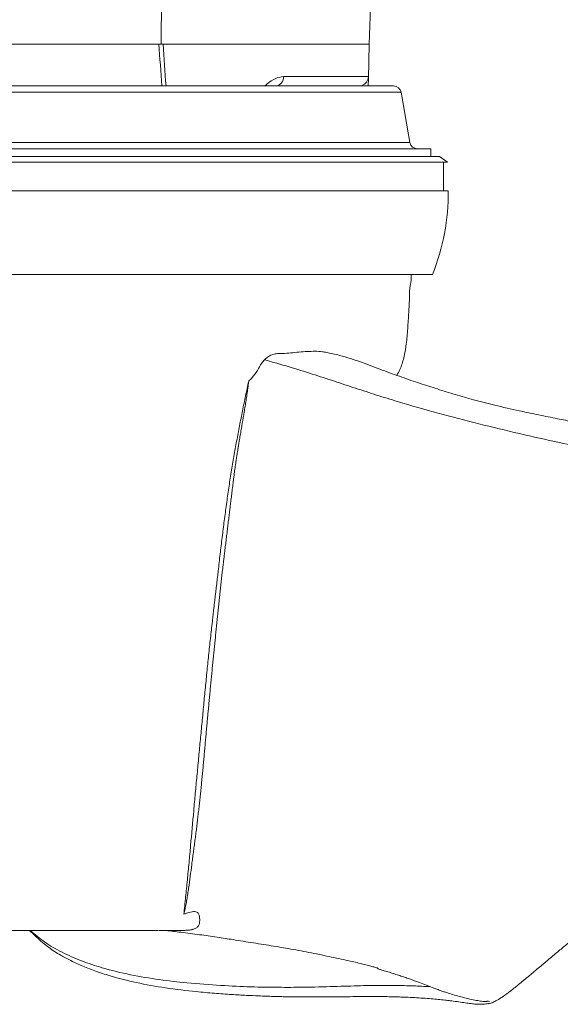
# Model space of a CAD drawing. Header units: millimetres. Extents: x 11 to 989, y 20 to 1240.
# Tile 3 of 10: x 503 to 645, y 20 to 279. Entities that reach past the tile are written whole.
import ezdxf

# ---------------------------------------------------------------- set-up
doc = ezdxf.new("R2010")
doc.units = ezdxf.units.MM

msp = doc.modelspace()

# ---------------------------------------------------------------- linework, layer by layer
at = {"color": 7, "linetype": 'Continuous', "lineweight": 15}
for p, q in [((540.81, 297.77), (540.62, 272.25)), ((595.25, 272.25), (596.15, 297.77)), ((459.89, 272.25), (540.62, 272.25)), ((540.05, 272.25), (460.46, 272.25)), ((595.25, 272.25), (540.62, 272.25)), ((595.25, 272.25), (541.13, 272.25)), ((595.1, 263.19), (595.25, 272.25)), ((572.76, 263.7), (595.06, 263.7)), ((595.06, 263.7), (595.09, 263.19)), ((601.67, 261.25), (398.84, 261.25)), ((603.64, 259.59), (396.87, 259.59)), ((605.96, 246.4), (603.64, 259.59)), ((605.96, 246.4), (394.55, 246.4)), ((611.5, 244.75), (389, 244.75)), ((611.5, 242.75), (611.5, 244.75)), ((600.63, 242.75), (449.02, 242.75)), ((615.81, 241.25), (449.13, 241.25)), ((613.71, 242.75), (600.63, 242.75)), ((615.81, 241.25), (613.71, 242.75)), ((614.81, 233.75), (614.81, 241.25)), ((616.06, 233.75), (449.01, 233.75)), ((611.91, 211.75), (450.96, 211.75))]:
    msp.add_line(p, q, dxfattribs=at)
at = {"color": 7, "linetype": 'Continuous', "lineweight": 15, "flags": 128}
msp.add_lwpolyline([(592.56, 261.25), (593.04, 261.29), (593.33, 261.37)], dxfattribs=at)
at = {"color": 7, "linetype": 'Continuous', "lineweight": 15}
for centre, radius, start, end in [((570.51, 263.48), 2.25, 278.4683, 5.7772), ((592.56, 263.75), 2.5, 287.9705, 359.0092), ((601.67, 259.25), 2, 10, 90), ((607.93, 246.75), 2, 190, 270), ((557.76, 233.35), 58.3, 338.2537, 0.3931)]:
    msp.add_arc(centre, radius, start, end, dxfattribs=at)
msp.add_ellipse((500.25, -858.68), major_axis=(0, 1388.37), ratio=0.049416, start_param=5.650844, end_param=5.664375, dxfattribs=at)
for points, knots in [([(540.05, 272.25), (540.24, 272.25), (540.43, 272.25), (540.79, 272.25), (540.96, 272.25), (541.13, 272.25)], [0, 0, 0, 0, 0.5, 0.5, 1, 1, 1, 1]), ([(567.86, 261.25), (568.3, 261.62), (569.17, 262.36), (570.81, 263.39), (572.02, 263.59), (572.76, 263.7)], [0, 0, 0, 0, 0.279852, 0.563778, 1, 1, 1, 1]), ([(594.98, 261.23), (595.01, 261.63), (595.07, 262.39), (595.08, 262.92), (595.09, 263.18)], [0, 0, 0, 0, 0.515109, 1, 1, 1, 1]), ([(602.55, 185.27), (602.83, 185.77), (603.62, 187.21), (604.46, 189.98), (605.08, 193.6), (605.42, 197.6), (605.65, 201.44), (605.9, 204.95), (605.83, 208.07), (606.38, 210.29), (606.35, 211.53), (606.34, 211.75)], [0, 0, 0, 0, 0.063484, 0.182583, 0.319787, 0.471816, 0.628993, 0.748644, 0.862722, 0.975718, 1, 1, 1, 1]), ([(584.03, 191.31), (583.69, 191.37), (582.74, 191.55), (580.4, 191.64), (576.95, 191.4), (573.64, 191.05), (571.43, 190.99), (570.12, 190.9), (568.85, 190.27), (568.02, 189.6), (567.75, 189.37)], [0, 0, 0, 0, 0.074966, 0.206135, 0.47356, 0.729581, 0.791506, 0.853592, 0.950581, 1, 1, 1, 1]), ([(840.06, 131.39), (839.99, 131.75), (839.87, 132.39), (839.38, 132.95), (838.96, 133.35), (838.61, 133.64), (838.26, 133.9), (837.89, 134.16), (837.61, 134.36), (837.34, 134.54), (837.07, 134.71), (836.81, 134.87), (836.57, 135.03), (835.88, 135.43), (834.88, 135.96), (833.47, 136.6), (831.53, 137.33), (829.96, 137.9), (828.57, 138.39), (827.39, 138.78), (825.51, 139.37), (822.83, 140.15), (818.92, 141.19), (814.24, 142.37), (808.58, 143.71), (802.18, 145.15), (795.04, 146.71), (787.05, 148.41), (778.44, 150.2), (770.25, 151.82), (762.82, 153.2), (756.67, 154.28), (750.72, 155.26), (745.05, 156.15), (740.03, 156.89), (735.63, 157.5), (731.67, 158.04), (727.43, 158.6), (722.93, 159.19), (718.24, 159.83), (714.7, 160.28), (710.89, 160.84), (706.72, 161.56), (701.82, 162.72), (695.96, 163.81), (689.6, 165.08), (683.11, 166.35), (676.38, 167.68), (669.23, 169.09), (663.09, 170.29), (658.41, 171.21), (655.36, 171.81), (652.28, 172.41), (648.74, 173.1), (644.51, 173.94), (639.75, 174.89), (634.28, 176.05), (628.57, 177.34), (622.95, 178.74), (617.9, 180.23), (613.22, 181.67), (608.56, 183.17), (603.73, 184.82), (598.6, 186.68), (593.2, 188.79), (588.27, 190.39), (585.19, 191.06), (584.03, 191.31)], [0, 0, 0, 0, 0.010352, 0.018825, 0.025463, 0.030283, 0.034194, 0.036765, 0.039276, 0.041731, 0.044134, 0.046483, 0.048779, 0.051024, 0.065603, 0.078396, 0.090575, 0.101907, 0.112424, 0.122279, 0.132087, 0.159259, 0.186778, 0.220619, 0.256041, 0.293108, 0.332289, 0.372257, 0.412962, 0.454199, 0.479887, 0.503738, 0.52562, 0.54557, 0.563656, 0.576275, 0.589193, 0.602593, 0.617499, 0.633241, 0.647514, 0.661639, 0.676568, 0.692871, 0.712444, 0.730683, 0.748375, 0.76627, 0.78558, 0.8058, 0.814961, 0.822415, 0.829726, 0.838723, 0.8494, 0.861733, 0.874518, 0.890302, 0.904055, 0.915863, 0.927418, 0.938649, 0.950617, 0.963414, 0.977109, 0.991376, 1, 1, 1, 1]), ([(567.75, 189.37), (567.51, 189.08), (566.81, 188.23), (565.96, 186.5), (564.8, 184.92), (563.95, 184.06), (563.63, 183.74)], [0, 0, 0, 0, 0.162655, 0.483889, 0.80826, 1, 1, 1, 1]), ([(839.97, 131.4), (839.99, 131.47), (840.07, 131.82), (839.28, 132.43), (837.63, 133.25), (835.03, 134.06), (831.6, 134.86), (826.95, 135.74), (820.85, 136.73), (813.1, 137.92), (804.25, 139.29), (794.39, 140.92), (783.64, 142.81), (771.98, 144.9), (759.43, 147.12), (745.87, 149.45), (732.12, 151.72), (718.42, 153.98), (704.94, 156.24), (690.86, 158.69), (676.21, 161.37), (661.01, 164.32), (647.15, 167.2), (634.8, 169.95), (624.16, 172.5), (613.48, 175.28), (604.48, 177.85), (597.23, 180.09), (591.69, 181.9), (586.06, 183.76), (580.23, 185.66), (574.06, 187.58), (569.91, 188.76), (567.75, 189.37)], [0, 0, 0, 0, 0.008585, 0.044498, 0.080423, 0.116347, 0.152247, 0.188109, 0.233728, 0.27937, 0.325062, 0.370812, 0.416574, 0.461464, 0.506256, 0.550936, 0.595546, 0.632773, 0.670094, 0.707573, 0.745271, 0.783252, 0.821555, 0.846833, 0.871857, 0.896469, 0.9206, 0.933062, 0.945491, 0.95812, 0.971197, 0.985024, 1, 1, 1, 1]), ([(563.63, 183.74), (563.5, 183.09), (563.36, 182.45), (563.08, 181.18), (562.94, 180.54), (562.67, 179.25), (562.54, 178.6), (562.27, 177.3), (562.14, 176.64), (561.87, 175.33), (561.74, 174.67), (561.49, 173.35), (561.36, 172.68), (561.1, 171.36), (560.97, 170.7), (560.72, 169.36), (560.59, 168.69), (560.34, 167.35), (560.22, 166.68), (559.97, 165.34), (559.85, 164.67), (559.48, 162.64), (559.25, 161.27), (558.81, 158.49), (558.6, 157.09), (558.18, 154.26), (557.98, 152.84), (557.59, 149.98), (557.4, 148.54), (557.02, 145.65), (556.84, 144.2), (556.48, 141.29), (556.3, 139.82), (555.96, 136.88), (555.79, 135.4), (555.27, 130.99), (554.93, 128.04), (554.54, 124.72), (554.5, 124.35), (554.42, 123.61), (554.37, 123.25), (554.29, 122.51), (554.25, 122.14), (554.17, 121.4), (554.12, 121.02), (553.92, 119.17), (553.75, 117.69), (553.42, 114.72), (553.26, 113.23), (552.95, 110.24), (552.79, 108.74), (552.49, 105.74), (552.34, 104.24), (552.05, 101.22), (551.9, 99.71), (551.68, 97.45), (551.61, 96.7), (551.47, 95.18), (551.4, 94.43), (551.18, 92.16), (551.04, 90.65), (550.82, 88.39), (550.75, 87.63), (550.61, 86.12), (550.54, 85.36), (550.32, 83.1), (550.18, 81.59), (549.96, 79.32), (549.89, 78.56), (549.75, 77.05), (549.68, 76.29), (549.53, 74.78), (549.46, 74.03), (549.32, 72.51), (549.26, 71.75), (548.92, 67.95), (548.64, 64.91), (548.3, 61.11), (548.24, 60.35), (548.1, 58.83), (548.03, 58.07), (547.89, 56.56), (547.81, 55.81), (547.66, 54.3), (547.59, 53.55), (547.44, 52.05), (547.36, 51.31), (547.21, 49.8), (547.14, 49.04), (546.99, 47.54), (546.92, 46.78), (546.76, 45.29), (546.68, 44.55), (546.6, 43.8)], [0, 0, 0, 0, 0.015625, 0.015625, 0.03125, 0.03125, 0.046875, 0.046875, 0.0625, 0.0625, 0.078125, 0.078125, 0.09375, 0.09375, 0.109375, 0.109375, 0.125, 0.125, 0.140625, 0.140625, 0.15625, 0.15625, 0.1875, 0.1875, 0.21875, 0.21875, 0.25, 0.25, 0.28125, 0.28125, 0.3125, 0.3125, 0.34375, 0.34375, 0.375, 0.375, 0.4375, 0.4375, 0.445313, 0.445313, 0.453125, 0.453125, 0.460938, 0.460938, 0.46875, 0.46875, 0.5, 0.5, 0.53125, 0.53125, 0.5625, 0.5625, 0.59375, 0.59375, 0.625, 0.625, 0.640625, 0.640625, 0.65625, 0.65625, 0.6875, 0.6875, 0.703125, 0.703125, 0.71875, 0.71875, 0.75, 0.75, 0.765625, 0.765625, 0.78125, 0.78125, 0.796875, 0.796875, 0.8125, 0.8125, 0.875, 0.875, 0.890625, 0.890625, 0.90625, 0.90625, 0.921875, 0.921875, 0.9375, 0.9375, 0.953125, 0.953125, 0.96875, 0.96875, 0.984375, 0.984375, 1, 1, 1, 1]), ([(563.63, 183.74), (563.62, 183.65), (563.6, 183.43), (563.55, 183.08), (563.5, 182.67), (563.45, 182.27), (563.38, 181.73), (563.29, 181.06), (563.18, 180.27), (563.06, 179.48), (562.94, 178.7), (562.82, 177.92), (562.7, 177.15), (562.57, 176.39), (562.46, 175.75), (562.38, 175.24), (562.31, 174.86), (562.25, 174.48), (562.18, 174.1), (562.12, 173.72), (562.05, 173.34), (561.99, 172.96), (561.9, 172.45), (561.79, 171.82), (561.66, 171.06), (561.53, 170.3), (561.4, 169.54), (561.27, 168.78), (561.16, 168.15), (561.08, 167.64), (561.01, 167.26), (560.97, 166.97), (560.94, 166.77), (560.92, 166.68), (560.9, 166.58), (560.89, 166.49), (560.87, 166.39), (560.86, 166.29), (560.84, 166.2), (560.83, 166.1), (560.81, 166), (560.79, 165.87), (560.76, 165.65), (560.7, 165.32), (560.64, 164.94), (560.58, 164.55), (560.52, 164.16), (560.46, 163.77), (560.4, 163.38), (560.34, 162.99), (560.26, 162.47), (560.16, 161.81), (560.05, 161.02), (559.94, 160.23), (559.83, 159.43), (559.74, 158.76), (559.67, 158.21), (559.61, 157.67), (559.49, 156.73), (559.32, 155.37), (559.12, 153.74), (558.96, 152.38), (558.84, 151.42), (558.78, 150.88), (558.73, 150.47), (558.68, 150.06), (558.63, 149.65), (558.58, 149.24), (558.52, 148.7), (558.43, 148.02), (558.33, 147.21), (558.23, 146.4), (558.13, 145.58), (558.03, 144.77), (557.94, 143.95), (557.84, 143.13), (557.74, 142.32), (557.64, 141.51), (557.54, 140.7), (557.44, 139.88), (557.34, 139.07), (557.26, 138.39), (557.19, 137.84), (557.15, 137.43), (557.1, 137.03), (557.05, 136.62), (557, 136.21), (556.93, 135.67), (556.85, 134.99), (556.75, 134.17), (556.66, 133.35), (556.57, 132.53), (556.47, 131.71), (556.38, 130.88), (556.29, 130.05), (556.21, 129.23), (556.12, 128.4), (556.03, 127.57), (555.94, 126.74), (555.85, 125.92), (555.76, 125.09), (555.68, 124.26), (555.59, 123.43), (555.52, 122.74), (555.46, 122.19), (555.4, 121.64), (555.33, 120.95), (555.24, 120.12), (555.16, 119.29), (555.07, 118.46), (554.99, 117.62), (554.91, 116.79), (554.83, 115.95), (554.74, 115.12), (554.66, 114.29), (554.58, 113.45), (554.5, 112.62), (554.42, 111.79), (554.33, 110.96), (554.25, 110.13), (554.16, 109.3), (554.08, 108.47), (553.99, 107.64), (553.91, 106.81), (553.83, 105.98), (553.75, 105.15), (553.66, 104.32), (553.59, 103.48), (553.48, 102.37), (553.35, 100.98), (553.22, 99.59), (553.12, 98.48), (553.04, 97.64), (552.97, 96.95), (552.92, 96.39), (552.88, 95.98), (552.84, 95.56), (552.8, 95.15), (552.76, 94.73), (552.68, 93.9), (552.57, 92.64), (552.42, 90.98), (552.27, 89.3), (552.12, 87.63), (551.97, 85.96), (551.82, 84.29), (551.67, 82.63), (551.52, 80.97), (551.36, 79.31), (551.19, 77.67), (551.02, 76.03), (550.85, 74.39), (550.67, 72.76), (550.49, 71.14), (550.31, 69.53), (550.12, 67.92), (549.96, 66.59), (549.83, 65.53), (549.69, 64.48), (549.52, 63.17), (549.34, 61.86), (549.2, 60.81), (549.1, 60.03), (549, 59.25), (548.89, 58.46), (548.79, 57.68), (548.58, 56.11), (548.27, 53.75), (547.92, 51.16), (547.62, 49.13), (547.42, 47.88), (547.25, 46.89), (547.12, 46.17), (547, 45.58), (546.91, 45.12), (546.83, 44.77), (546.76, 44.44), (546.68, 44.11), (546.63, 43.9), (546.6, 43.8)], [0.6519816, 0.6519816, 0.6519816, 0.6519816, 0.652572, 0.6535308, 0.6544896, 0.6554484, 0.6564072, 0.6583247, 0.6602423, 0.6621599, 0.6640775, 0.6659951, 0.6679127, 0.6698303, 0.6717478, 0.6727066, 0.6736654, 0.6746242, 0.675583, 0.6765418, 0.6775006, 0.6784594, 0.6794182, 0.6813358, 0.6832533, 0.6851709, 0.6870885, 0.6890061, 0.6909237, 0.6918825, 0.6928413, 0.6938001, 0.6940398, 0.6942795, 0.6945192, 0.6947589, 0.6949986, 0.6952383, 0.695478, 0.6957177, 0.6959573, 0.696197, 0.6966764, 0.6976352, 0.698594, 0.6995528, 0.7005116, 0.7014704, 0.7024292, 0.703388, 0.7043468, 0.7062644, 0.708182, 0.7100995, 0.7120171, 0.7139347, 0.7148935, 0.7158523, 0.7177699, 0.721605, 0.7254402, 0.7292754, 0.731193, 0.7321518, 0.7331106, 0.7340694, 0.7350281, 0.7359869, 0.7369457, 0.7388633, 0.7407809, 0.7426985, 0.7446161, 0.7465337, 0.7484512, 0.7503688, 0.7522864, 0.754204, 0.7561216, 0.7580392, 0.7599567, 0.7618743, 0.7628331, 0.7637919, 0.7647507, 0.7657095, 0.7666683, 0.7676271, 0.7695447, 0.7714623, 0.7733798, 0.7752974, 0.777215, 0.7791326, 0.7810502, 0.7829678, 0.7848854, 0.7868029, 0.7887205, 0.7906381, 0.7925557, 0.7944733, 0.7963909, 0.7983085, 0.7992672, 0.800226, 0.8021436, 0.8040612, 0.8059788, 0.8078964, 0.809814, 0.8117315, 0.8136491, 0.8155667, 0.8174843, 0.8194019, 0.8213195, 0.8232371, 0.8251546, 0.8270722, 0.8289898, 0.8309074, 0.832825, 0.8347426, 0.8366602, 0.8385777, 0.8404953, 0.8424129, 0.8443305, 0.8481657, 0.8520008, 0.8539184, 0.855836, 0.8577536, 0.8587124, 0.8596712, 0.86063, 0.8615888, 0.8625475, 0.8635063, 0.8673415, 0.8711767, 0.8750119, 0.878847, 0.8826822, 0.8865174, 0.8903525, 0.8941877, 0.8980229, 0.901858, 0.9056932, 0.9095284, 0.9133636, 0.9171987, 0.9210339, 0.9248691, 0.9287042, 0.9306218, 0.9325394, 0.9363746, 0.9402097, 0.9421273, 0.9440449, 0.9459625, 0.9478801, 0.9497977, 0.9517153, 0.9593856, 0.9670559, 0.9708911, 0.9747263, 0.9766439, 0.9785614, 0.980479, 0.9814378, 0.9823966, 0.9833554, 0.9843142, 0.9852497, 0.9852497, 0.9852497, 0.9852497]), ([(506.09, 39.5), (506.56, 39.03), (508.01, 37.6), (510.58, 35.41), (513.53, 33.4), (516.62, 31.75), (519.74, 30.27), (523.3, 28.87), (528.11, 27.3), (534.34, 25.73), (541.98, 24.38), (548.87, 23.55), (554.65, 23.04), (559.04, 22.72), (562.87, 22.5), (565.88, 22.37), (568.19, 22.28), (569.9, 22.23), (571.26, 22.19), (572.28, 22.16), (573.01, 22.15), (573.67, 22.13), (574.57, 22.11), (575.89, 22.1), (577.66, 22.08), (579.8, 22.08), (582.28, 22.08), (585.05, 22.1), (588.01, 22.13), (590.95, 22.17), (593.68, 22.19), (596.08, 22.2), (598.34, 22.19), (600.42, 22.16), (602.34, 22.11), (604.19, 22.05), (606.17, 21.96), (608.36, 21.84), (610.51, 21.7), (612.52, 21.53), (614.31, 21.36), (615.94, 21.18), (617.64, 20.97), (619.34, 20.72), (620.97, 20.47), (622.39, 20.27), (623.75, 20.15), (625.13, 20.16), (626.38, 20.3), (627.16, 20.45), (627.9, 20.67), (629.16, 21.35), (630.85, 22.48), (632.61, 23.81), (634.19, 25.07), (635.23, 25.93), (636.27, 26.78), (637.05, 27.43), (637.86, 28.1), (638.91, 28.97), (640.06, 29.94), (641.37, 31.05), (642.79, 32.25), (644.48, 33.67), (646.5, 35.34), (649.59, 37.86), (653.51, 41.03), (658.41, 45.06), (663.67, 49.44), (669.19, 54), (674.91, 58.53), (680.37, 62.65), (685.47, 66.36), (689.99, 69.57), (694.13, 72.43), (697.46, 74.69), (700.18, 76.51), (702.66, 78.15), (705.53, 80.04), (708.86, 82.2), (712.29, 84.38), (715.43, 86.33), (718, 87.91), (720.19, 89.23), (722.36, 90.53), (724.82, 91.99), (727.64, 93.64), (731.6, 95.92), (736.65, 98.79), (742.88, 102.21), (749.4, 105.68), (756.12, 109.11), (762.57, 112.34), (768.78, 115.31), (774.68, 117.94), (780.35, 120.3), (785.18, 122.19), (789.1, 123.62), (791.66, 124.5), (793.13, 124.98), (794.14, 125.3), (795.08, 125.59), (796.25, 125.95), (797.48, 126.32), (798.4, 126.59), (799.37, 126.89), (799.9, 127.05), (799.72, 127.02), (799.7, 127.01)], [0, 0, 0, 0, 0.005628, 0.017175, 0.02792, 0.036265, 0.045248, 0.055274, 0.066336, 0.084691, 0.104981, 0.126715, 0.13996, 0.153229, 0.164944, 0.174937, 0.18181, 0.187562, 0.192207, 0.195756, 0.19822, 0.200041, 0.203054, 0.20797, 0.214541, 0.222732, 0.232497, 0.243776, 0.256493, 0.270115, 0.282666, 0.293959, 0.304047, 0.315522, 0.325136, 0.333532, 0.34504, 0.35792, 0.371729, 0.385129, 0.398022, 0.410493, 0.42355, 0.442836, 0.463327, 0.484664, 0.505359, 0.527792, 0.548542, 0.558491, 0.567848, 0.576466, 0.584727, 0.592972, 0.597172, 0.601198, 0.603004, 0.604824, 0.606794, 0.609026, 0.613234, 0.617877, 0.62237, 0.626724, 0.633318, 0.639703, 0.651374, 0.663602, 0.676734, 0.690323, 0.703979, 0.71772, 0.728593, 0.739231, 0.748593, 0.756604, 0.761589, 0.766829, 0.773261, 0.780895, 0.789176, 0.79617, 0.801708, 0.806124, 0.810397, 0.815785, 0.822217, 0.828893, 0.841692, 0.855074, 0.869323, 0.884064, 0.899096, 0.91321, 0.925954, 0.937888, 0.949893, 0.95898, 0.963569, 0.965651, 0.967583, 0.969462, 0.971396, 0.975791, 0.981276, 0.987107, 0.999154, 1, 1, 1, 1]), ([(546.6, 43.8), (547.07, 43.98), (548.18, 44.41), (549.51, 44.55), (550.39, 44.3), (550.71, 43.33), (550.79, 42.26), (550.69, 40.95), (550.02, 40.25), (549.36, 39.94), (548.67, 39.74), (547.8, 39.6), (546.79, 39.56), (545.68, 39.55), (544.65, 39.54), (543.83, 39.53), (543.29, 39.53), (542.95, 39.52), (542.62, 39.52), (542.4, 39.51), (542.43, 39.52), (542.66, 39.52), (542.67, 39.52)], [0, 0, 0, 0, 0.09465, 0.224084, 0.357622, 0.441344, 0.527068, 0.610966, 0.652246, 0.680406, 0.701865, 0.723396, 0.757026, 0.791459, 0.824953, 0.848516, 0.862915, 0.875096, 0.887243, 0.921341, 0.995879, 1, 1, 1, 1]), ([(494.42, 39.5), (494.99, 39.5), (496.95, 39.5), (500.85, 39.5), (505, 39.51), (508.6, 39.51), (510.97, 39.51), (513.03, 39.5), (514.43, 39.49), (515.86, 39.5), (517.26, 39.5), (518.66, 39.5), (520.26, 39.5), (522.19, 39.5), (524.62, 39.5), (527.26, 39.5), (529.96, 39.5), (532.59, 39.5), (534.88, 39.5), (536.77, 39.5), (538.24, 39.5), (539.4, 39.5), (539.75, 39.5), (539.93, 39.5)], [0, 0, 0, 0, 0.027252, 0.091885, 0.176961, 0.214847, 0.251646, 0.288797, 0.327224, 0.36139, 0.390771, 0.412106, 0.434757, 0.467087, 0.510062, 0.563827, 0.616987, 0.67783, 0.746447, 0.803086, 0.864196, 0.929819, 1, 1, 1, 1]), ([(506.3, 39.5), (507.51, 38.48), (510.02, 36.34), (514.59, 33.74), (519.68, 31.49), (525.71, 29.49), (532.58, 27.83), (540.08, 26.58), (548.09, 25.67), (556.28, 25.07), (564.27, 24.71), (571.44, 24.59), (578.77, 24.62), (586.01, 24.81), (592.98, 25.05), (599.1, 25.16), (604.44, 25.08), (608.55, 24.93), (610.61, 24.8), (611.37, 24.76)], [0, 0, 0, 0, 0.036205, 0.07529, 0.115111, 0.155553, 0.208973, 0.26211, 0.314011, 0.380345, 0.444535, 0.507634, 0.569383, 0.654935, 0.736999, 0.815202, 0.889367, 0.959735, 1, 1, 1, 1]), ([(540.14, 39.5), (541.61, 39.5), (543.11, 39.5), (544.6, 39.54), (544.62, 39.54)], [0, 0, 0, 0, 0.985387, 1, 1, 1, 1]), ([(541.9, 39.51), (543.19, 39.37), (546.03, 39.05), (550.64, 38.45), (555.21, 37.8), (559.87, 37.09), (564.83, 36.26), (570.28, 35.43), (575.64, 34.51), (580.93, 33.48), (586.2, 32.41), (589.98, 31.58), (592.51, 30.99), (594.04, 30.62), (595.39, 30.28), (596.46, 29.98), (597.13, 29.78), (597.53, 29.65), (597.52, 29.52), (597.98, 29.35), (598.75, 29.09), (599.95, 28.74), (601.31, 28.33), (602.67, 27.9), (603.99, 27.47), (605.24, 27.04), (606.8, 26.5), (608.52, 25.86), (610.27, 25.18), (611.76, 24.6), (613.02, 24.12), (614.11, 23.73), (615.13, 23.38), (616.32, 22.99), (617.75, 22.56), (619.48, 22.08), (621.31, 21.63), (623.05, 21.24), (624.62, 20.96), (625.68, 20.86), (626.19, 20.93), (626.42, 21), (626.61, 21.04), (626.87, 20.86), (626.81, 20.98), (626.8, 20.99)], [0, 0, 0, 0, 0.016394, 0.036083, 0.054904, 0.072106, 0.093674, 0.115223, 0.137047, 0.162749, 0.189865, 0.218302, 0.229112, 0.240006, 0.250926, 0.26009, 0.266662, 0.270652, 0.272914, 0.276784, 0.2848, 0.296339, 0.310148, 0.324537, 0.339483, 0.354963, 0.37094, 0.401373, 0.432325, 0.46, 0.485453, 0.506782, 0.524618, 0.543503, 0.576998, 0.614488, 0.662231, 0.712434, 0.763848, 0.820832, 0.874198, 0.925487, 0.96263, 0.997536, 1, 1, 1, 1]), ([(544.62, 39.54), (545.66, 39.54), (547.08, 39.54), (548.58, 39.69), (548.99, 39.84), (549.05, 39.86)], [0, 0, 0, 0, 0.70303, 0.959684, 1, 1, 1, 1])]:
    msp.add_open_spline(points, degree=3, knots=knots, dxfattribs=at)
msp.add_open_spline([(541.13, 272.25), (541.39, 268.58), (541.65, 264.91), (541.91, 261.25)], degree=3, dxfattribs=at)

doc.saveas('drawing.dxf')
